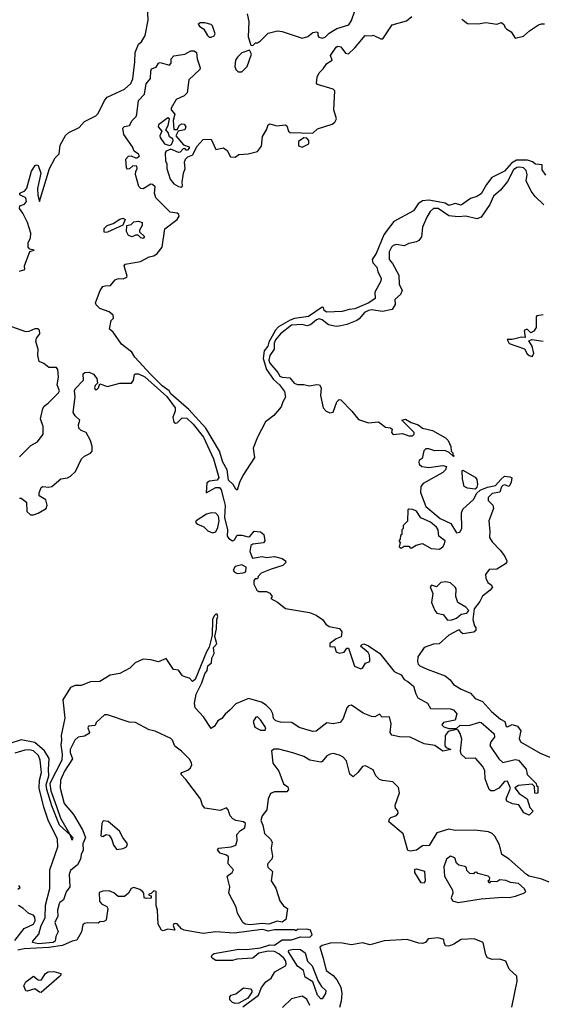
# Model space of a CAD drawing. Extents: x 2293830 to 2387798, y 66850 to 233222.
# Tile 84 of 192: x 2334786 to 2338170, y 184976 to 191347. Entities that reach past the tile are written whole.
import ezdxf

# ---------------------------------------------------------------- set-up
doc = ezdxf.new("R2010")
doc.units = 0

msp = doc.modelspace()

# ---------------------------------------------------------------- linework, layer by layer
at = {"layer": '0CON05XD'}
for points in [[(2334785, 189720), (2334818.3, 189731.7), (2334817.5, 189755), (2334851.7, 189848.3), (2334880, 189855), (2334851.7, 189861.7), (2334840, 189875), (2334840, 189905), (2334856.4, 189933.6), (2334858.8, 189965), (2334835.6, 190035), (2334807.1, 190095), (2334784.6, 190125), (2334788, 190142), (2334817.4, 190152.6), (2334830.1, 190169.9), (2334825.2, 190195.2), (2334788, 190215), (2334788, 190225), (2334820.3, 190239.7), (2334832.7, 190257.3), (2334862.9, 190367.1), (2334886.6, 190403.4), (2334895, 190407.8), (2334905, 190402.9), (2334923.2, 190355), (2334902.2, 190255), (2334902.7, 190212.7), (2334915, 190170), (2334979.4, 190385), (2335015.6, 190454.4), (2335041.2, 190478.8), (2335048, 190535), (2335083, 190597), (2335105, 190616.7), (2335170.3, 190649.7), (2335205, 190688.8), (2335280, 190725), (2335295, 190740), (2335335.6, 190825), (2335352.9, 190845), (2335465, 190898.5), (2335505.2, 190934.8), (2335518.7, 190965), (2335532.5, 191075), (2335533.6, 191135), (2335555, 191190), (2335575.7, 191204.3), (2335598.8, 191245), (2335618.8, 191345), (2335613, 191437)], [(2336195, 188303.3), (2336185, 188310), (2336169.3, 188339.3), (2336137.3, 188367.3), (2336128.8, 188435), (2336100.8, 188485), (2336080, 188555), (2335991.9, 188705), (2335881.4, 188825), (2335765.5, 188925.5), (2335754, 188945), (2335708.5, 188978.5), (2335632.6, 189052.6), (2335532.5, 189162.5), (2335512.5, 189195), (2335445, 189247.5), (2335390.6, 189325), (2335367.5, 189345), (2335378.3, 189401.7), (2335392.5, 189415), (2335391.2, 189435), (2335365, 189456), (2335305, 189478.8), (2335281.2, 189501.2), (2335276.2, 189515), (2335306.2, 189595), (2335325, 189620), (2335340, 189625), (2335375, 189628.1), (2335405, 189663.3), (2335425, 189672.5), (2335455, 189671.2), (2335479.5, 189680.5), (2335483, 189687), (2335463.3, 189755), (2335470, 189765), (2335567.7, 189782.3), (2335625, 189813.5), (2335655, 189819.5), (2335675.3, 189834.7), (2335707.5, 189875), (2335726.4, 189993.6), (2335805.9, 190054.1), (2335819.6, 190075), (2335817.3, 190087.3), (2335806.3, 190096.3), (2335761.2, 190101.2), (2335667.5, 190195), (2335660, 190225), (2335662.5, 190265), (2335645, 190280), (2335635, 190282.5), (2335585, 190252.5), (2335570, 190255), (2335557, 190267), (2335536.7, 190345), (2335537.5, 190365), (2335547.5, 190385), (2335545, 190400), (2335518.3, 190401.7), (2335497, 190383), (2335485, 190380), (2335478.3, 190388.3), (2335473.3, 190445), (2335490, 190465), (2335507, 190467), (2335535, 190452.5), (2335545, 190452.5), (2335562.5, 190465), (2335555, 190477.5), (2335526.4, 190496.4), (2335516.7, 190525), (2335460, 190605), (2335453.8, 190645), (2335463.8, 190656.2), (2335496.4, 190663.6), (2335514, 190695), (2335539.6, 190720.4), (2335544.6, 190735), (2335556.2, 190825), (2335594.4, 190865.6), (2335605, 190932.5), (2335633.9, 190966.1), (2335634.4, 191015), (2335640.5, 191029.5), (2335669.7, 191040.3), (2335684.3, 191065), (2335695, 191069.5), (2335757, 191053), (2335767.1, 191065), (2335766, 191095), (2335785, 191112.5), (2335855.7, 191124.3), (2335895, 191145.7), (2335915, 191145.6), (2335930, 191135), (2335934.4, 191094.4), (2335955.5, 191035), (2335951.4, 191025), (2335881.1, 190958.9), (2335871.2, 190875), (2335852, 190855), (2335800, 190830), (2335766, 190775), (2335766.2, 190765), (2335790, 190735), (2335780.6, 190695), (2335785, 190637.5), (2335805, 190636.7), (2335821.4, 190665), (2335835, 190672.5), (2335850.5, 190670.5), (2335861.4, 190655), (2335855, 190633.8), (2335813, 190627), (2335796.7, 190595), (2335847.4, 190537.4), (2335882.5, 190525), (2335883.3, 190515), (2335873, 190503), (2335865, 190502.5), (2335855, 190513.3), (2335845, 190512), (2335825, 190490.8), (2335815, 190488.1), (2335765, 190510), (2335735, 190497.5), (2335728.8, 190485), (2335731.2, 190435), (2335738.8, 190415), (2335739.2, 190385), (2335760.8, 190315), (2335785, 190285.8), (2335815, 190268), (2335835, 190264), (2335841.2, 190275), (2335838.1, 190295), (2335846.9, 190355), (2335857.8, 190385), (2335852.5, 190425), (2335860, 190445), (2335875, 190459.2), (2335907.4, 190472.6), (2335932.6, 190527.4), (2335975, 190572.2), (2336025, 190573.8), (2336055, 190507.1), (2336105, 190518.8), (2336130.5, 190500.5), (2336150.6, 190460.6), (2336182, 190458), (2336205, 190475.8), (2336265, 190480), (2336325.7, 190494.3), (2336350.9, 190529.1), (2336358.3, 190591.7), (2336384, 190635), (2336393.9, 190666.1), (2336405, 190673.3), (2336450.3, 190660.3), (2336505, 190667.5), (2336515, 190660), (2336526.4, 190626.4), (2336537, 190617), (2336685, 190613.8), (2336715, 190642), (2336809.5, 190670.5), (2336826, 190684), (2336836.7, 190705), (2336819.2, 190765), (2336826, 190886), (2336815, 190896.7), (2336715, 190927.5), (2336707.5, 190937.5), (2336712.7, 190975), (2336725, 191004), (2336751.7, 191028.3), (2336775.8, 191064.2), (2336810, 191085), (2336798.8, 191115), (2336835, 191170.5), (2336845.4, 191175.4), (2336865, 191171.4), (2336895, 191130), (2336915, 191126.7), (2336955.5, 191164.5), (2337022.5, 191245), (2337065, 191242.5), (2337075, 191247.5), (2337125, 191222.5), (2337137, 191223), (2337197.5, 191315), (2337291.1, 191338.9), (2337325, 191368)], [(2336258.8, 191385), (2336270.6, 191335), (2336266, 191236), (2336281.7, 191181.7), (2336295, 191180), (2336313, 191197), (2336325, 191197.5), (2336345, 191210), (2336395, 191259.2), (2336455, 191275.8), (2336485, 191270.8), (2336615, 191226.7), (2336650.7, 191239.3), (2336685, 191264), (2336708.8, 191268.8), (2336717.5, 191265), (2336716.2, 191245), (2336723.3, 191235), (2336745, 191228.1), (2336765, 191234.3), (2336789.7, 191260.3), (2336839.4, 191290.6), (2336916.4, 191313.6), (2336935, 191341.2), (2336955.8, 191405)], [(2337649.7, 191349.7), (2337685, 191322.5), (2337755, 191320), (2337805, 191330), (2337875, 191317.5), (2337905, 191330), (2337922.5, 191315), (2337928.3, 191298.3), (2337940, 191285), (2337969.3, 191269.3), (2337995, 191227.5), (2338048.3, 191241.7), (2338087.5, 191275), (2338145, 191313.3), (2338165, 191320), (2338185, 191320)], [(2336025, 191233.8), (2336045, 191242.5), (2336052.5, 191255), (2336035, 191307.5), (2336025, 191316.7), (2335985, 191326.7), (2335953.6, 191326.4), (2335941.7, 191318.3), (2335950, 191305), (2335977.5, 191285), (2336002.5, 191245), (2336013.9, 191233.9), (2336025, 191233.8)], [(2336225, 191010), (2336259.2, 191045), (2336286.7, 191125), (2336275, 191150), (2336225, 191133.8), (2336195.4, 191104.6), (2336184.4, 191085), (2336179.2, 191045), (2336185.8, 191025.8), (2336200, 191010), (2336225, 191010)], [(2335755, 190533.3), (2335770, 190540), (2335780, 190565), (2335776.7, 190576.7), (2335755, 190590), (2335748.3, 190618.3), (2335732.5, 190635), (2335747.3, 190662.7), (2335756.2, 190705), (2335745, 190712.5), (2335685, 190666.2), (2335682.5, 190655), (2335706.7, 190625), (2335694, 190595), (2335696, 190585), (2335723.6, 190543.6), (2335755, 190533.3)], [(2336615, 190522.9), (2336657.5, 190545), (2336659.2, 190565), (2336645, 190580), (2336625, 190582), (2336590.3, 190559.7), (2336591.1, 190531.1), (2336615, 190522.9)], [(2338191.7, 190341.7), (2338170, 190375), (2338168.3, 190408.3), (2338125, 190413.3), (2338106.9, 190426.9), (2338075, 190438.2), (2338002.5, 190437.5), (2337970.8, 190419.2), (2337925, 190366.1), (2337843.9, 190326.1), (2337808.4, 190281.6), (2337775, 190220), (2337745, 190202.5), (2337705, 190190.4), (2337645, 190146.2), (2337605, 190156.8), (2337565, 190145.5), (2337540.4, 190160.4), (2337495, 190169.2), (2337435, 190179.6), (2337395, 190175.6), (2337366, 190155), (2337335, 190110.8), (2337209.2, 190040.8), (2337164.5, 189985), (2337143.5, 189955), (2337094.3, 189835), (2337067.5, 189795), (2337073.2, 189773.2), (2337097.5, 189745), (2337105.6, 189715.6), (2337127.5, 189675), (2337123.9, 189656.1), (2337086.5, 189585), (2337086.9, 189543.1), (2337045.8, 189515), (2336955, 189475.4), (2336918.3, 189471.7), (2336875, 189458.1), (2336775, 189454.2), (2336756.7, 189465), (2336752.5, 189485), (2336745, 189488), (2336655, 189426.5), (2336565, 189413.1), (2336537.4, 189402.6), (2336461.2, 189358.8), (2336441.9, 189338.1), (2336399.8, 189260.2), (2336392.5, 189235), (2336368.2, 189205), (2336363.1, 189155), (2336383.5, 189083.5), (2336429.7, 189019.7), (2336467.5, 188985), (2336500.6, 188940.6), (2336508.2, 188905), (2336488.9, 188875), (2336478.6, 188841.4), (2336430.8, 188785), (2336377.3, 188745), (2336326.1, 188645), (2336298.1, 188575), (2336305.9, 188514.1), (2336231.7, 188398.3), (2336208.3, 188351.7), (2336195, 188303.3)], [(2338179.1, 190149.1), (2338123.9, 190203.9), (2338098.5, 190238.5), (2338065.8, 190305), (2338071.1, 190345), (2338065, 190371.9), (2338047.9, 190387.9), (2338025, 190393.1), (2338005, 190390.7), (2337984.3, 190375), (2337945, 190300.6), (2337899.4, 190245), (2337853.3, 190205), (2337829.6, 190150.4), (2337775, 190068.6), (2337745, 190058.5), (2337675, 190075.6), (2337625, 190071.8), (2337565, 190077.3), (2337495, 190124.7), (2337465.8, 190125), (2337443, 190107), (2337421.2, 190068.8), (2337394.7, 190005), (2337387.8, 189942.2), (2337370.9, 189919.1), (2337355, 189909.4), (2337305, 189898.8), (2337276.2, 189883.8), (2337225, 189892.3), (2337205, 189886.8), (2337192.7, 189875), (2337179.3, 189845), (2337178.2, 189795), (2337200.5, 189770.5), (2337241.1, 189695), (2337242.9, 189635), (2337262.5, 189595), (2337251.5, 189568.5), (2337215, 189536.2), (2337217.1, 189505), (2337197.2, 189472.8), (2337135, 189458.6), (2337065, 189469.3), (2337044.3, 189465), (2337017.8, 189452.2), (2336985, 189411.5), (2336969.1, 189400.9), (2336905, 189374.7), (2336865, 189365.4), (2336835, 189361.5), (2336785, 189372.9), (2336745, 189406), (2336725, 189411.1), (2336706.9, 189405), (2336668.2, 189371.8), (2336645, 189366.5), (2336615, 189374.2), (2336545, 189370.7), (2336475, 189313.9), (2336441.8, 189275), (2336433.4, 189255), (2336433.8, 189215), (2336405.2, 189175), (2336399.6, 189145), (2336406.7, 189125), (2336458.5, 189065), (2336470.6, 189040.6), (2336485, 189033.7), (2336535, 189030), (2336562.9, 188995), (2336585, 188986.8), (2336625, 188986.8), (2336662.1, 188977.9), (2336707.5, 188987.5), (2336727.5, 188985), (2336738.8, 188965), (2336734.2, 188915), (2336750, 188835), (2336770, 188815), (2336795, 188803.8), (2336815, 188807.5), (2336838.8, 188875), (2336855, 188888.8), (2336865, 188888), (2336936.2, 188815), (2336979.3, 188759.3), (2337045, 188737.5), (2337110, 188745), (2337155, 188710), (2337187, 188707), (2337198.3, 188698.3), (2337193.3, 188675), (2337205, 188663.8), (2337265, 188670), (2337305, 188653.3), (2337330, 188655), (2337340, 188665), (2337340, 188675), (2337303.6, 188713.6), (2337260, 188755), (2337285, 188762.5), (2337321.7, 188741.7), (2337366.1, 188726.1), (2337395, 188703.8), (2337457.9, 188687.9), (2337542.3, 188642.3), (2337560, 188625), (2337577.5, 188585), (2337580, 188555), (2337590, 188545), (2337590, 188530), (2337600, 188525), (2337595, 188520), (2337567.5, 188547.5), (2337539.3, 188559.3), (2337475, 188557.5), (2337435, 188570), (2337415, 188570), (2337403, 188557), (2337391.7, 188508.3), (2337373.6, 188496.4), (2337370, 188485), (2337371.7, 188471.7), (2337390, 188455), (2337435, 188450), (2337525, 188463.3), (2337550, 188455), (2337542.5, 188435), (2337525, 188416.7), (2337397.5, 188345), (2337383.9, 188326.1), (2337381.7, 188288.3), (2337415, 188196.7), (2337509.5, 188119.5), (2337577.7, 188087.7), (2337615, 188026.7), (2337635, 188030), (2337649.2, 188055), (2337647.5, 188155), (2337655, 188180), (2337725, 188242.5), (2337747, 188283), (2337767, 188303), (2337815, 188321.2), (2337867.7, 188332.3), (2337901.7, 188371.7), (2337925, 188392.5), (2337959.3, 188389.3), (2337971.7, 188381.7), (2337968.8, 188355), (2337955, 188327.5), (2337926.2, 188336.2), (2337915, 188333.3), (2337905.9, 188324.1), (2337895, 188288.8), (2337845, 188282), (2337818.6, 188255), (2337818.6, 188235), (2337848.8, 188205), (2337853.8, 188185), (2337824, 188105), (2337830, 188035), (2337827, 187997), (2337845, 187967.5), (2337897.5, 187915), (2337925, 187877.5), (2337940, 187845), (2337937.5, 187835), (2337932.5, 187825), (2337875, 187792.5), (2337825, 187790), (2337803, 187757), (2337803.6, 187733.6), (2337817.5, 187705), (2337839.3, 187689.3), (2337847.5, 187675), (2337832.5, 187655), (2337782.3, 187617.7), (2337765, 187582.5), (2337728.8, 187535), (2337720, 187465), (2337730, 187425), (2337740, 187415), (2337740, 187395), (2337727, 187383), (2337655, 187372.5), (2337640, 187385), (2337636.4, 187396.4), (2337625, 187397.5), (2337565.5, 187364.5), (2337502, 187308), (2337465, 187305.8), (2337404.3, 187285), (2337364, 187225), (2337361.2, 187195), (2337366.4, 187176.4), (2337377.5, 187165), (2337425, 187144), (2337541.2, 187101.2), (2337573.8, 187075), (2337595, 187044.2), (2337643.8, 187015), (2337705, 186988.8), (2337734.5, 186954.5), (2337781.9, 186935), (2337840.8, 186870.8), (2337900.3, 186820.3), (2337928, 186805), (2337935, 186774.4), (2337945, 186770.8), (2337975, 186786.4), (2338010, 186775), (2338031.9, 186745), (2338020, 186695), (2338028.8, 186675), (2338155, 186600.6), (2338255, 186560)], [(2335335, 189970), (2335332.5, 189975), (2335332.5, 189995), (2335352.5, 190015), (2335391.2, 190028.8), (2335435, 190056.7), (2335455, 190062.5), (2335470, 190055), (2335453, 190017), (2335355, 189973.3), (2335335, 189970)], [(2335585, 189931.2), (2335570, 189935), (2335552.5, 189952.5), (2335535, 189952.5), (2335515, 189942.5), (2335490.7, 189950.7), (2335477, 189977), (2335480, 190015), (2335507, 190023), (2335525, 190040), (2335555, 190042.5), (2335580, 190035), (2335580, 190015), (2335562.5, 189985), (2335562.5, 189975), (2335593.3, 189945), (2335585, 189931.2)], [(2338175, 189437.5), (2338135, 189430), (2338130, 189425), (2338130, 189355), (2338115, 189332.5), (2338095, 189320), (2338075, 189342.5), (2338065, 189343.3), (2338053.3, 189335), (2338058.3, 189291.7), (2338035, 189292.5), (2337975, 189277.5), (2337941.7, 189278.3), (2337955, 189252.5), (2338055, 189217.5), (2338072.5, 189185), (2338085, 189173.3), (2338105, 189167.5)], [(2334785, 188518.2), (2334858.9, 188591.1), (2334900.5, 188615), (2334937.1, 188665), (2334938.5, 188715), (2334920.4, 188765), (2334935, 188831.2), (2334945, 188847.1), (2334970.8, 188865), (2335037.8, 188932.2), (2335044.6, 188945), (2335028.6, 188985), (2335036.7, 189035), (2335033.6, 189083.6), (2335025, 189095.5), (2334995, 189095.6), (2334975, 189096), (2334942.3, 189122.3), (2334912, 189135), (2334904.4, 189175), (2334905.5, 189215), (2334890.9, 189265), (2334894.6, 189285.4), (2334917.3, 189315), (2334915, 189338), (2334905, 189345.7), (2334885, 189347.5), (2334845, 189328.8), (2334826.4, 189326.4), (2334735, 189358.8)], [(2338105, 189167.5), (2338116.1, 189186.1), (2338103.3, 189235), (2338081.7, 189268.3), (2338102.5, 189277.5), (2338175, 189267.5)], [(2334785, 188250), (2334795, 188250), (2334830, 188225), (2334832.5, 188165), (2334855, 188142.5), (2334875, 188142.5), (2334905, 188153.3), (2334956.7, 188185), (2334963.8, 188205), (2334955, 188240), (2334912.5, 188265), (2334912.5, 188285), (2334925, 188320), (2334935, 188327.5), (2334975, 188322.5), (2334995, 188327.5), (2335053, 188377), (2335095, 188382.5), (2335115, 188392.5), (2335147.5, 188422.5), (2335185.8, 188505), (2335205, 188521.9), (2335245, 188541.9), (2335254.4, 188555), (2335255.3, 188585.3), (2335244.7, 188624.7), (2335216, 188675), (2335185, 188688.6), (2335169.2, 188705), (2335166.2, 188725), (2335176.2, 188755), (2335145, 188783.3), (2335132.5, 188805), (2335144.3, 188905.7), (2335140, 188945), (2335145, 188957.5), (2335200, 189015), (2335196.7, 189055), (2335207.5, 189065), (2335235, 189065.5), (2335265, 189054.2), (2335286, 189025), (2335290, 188995), (2335275, 188980), (2335270, 188965), (2335274.2, 188954.2), (2335285, 188954), (2335296.2, 188965), (2335305, 188990), (2335355, 188974.4), (2335435, 188996.2), (2335510, 188995), (2335523.3, 189015), (2335529.3, 189050.7), (2335535, 189056.2), (2335555, 189056), (2335595.6, 189035.6), (2335739.7, 188909.7), (2335793.8, 188835), (2335793.8, 188815), (2335777.1, 188775), (2335783.8, 188743.8), (2335795, 188736), (2335805, 188737.5), (2335838.3, 188771.7), (2335868.9, 188768.9), (2335910.2, 188730.2), (2335975.6, 188645), (2336040.6, 188505), (2336075.7, 188385), (2336065, 188366.7), (2336015, 188360), (2335998.8, 188351.2), (2335993.8, 188285), (2336055, 188319.2), (2336080, 188320), (2336091.2, 188305), (2336108.8, 188238.8), (2336116.1, 188203.9), (2336112.5, 188125), (2336132.5, 188045), (2336130, 188005), (2336140.5, 187990.5), (2336165, 187974), (2336177.9, 187982.1), (2336195, 188012.5), (2336225, 188012.5), (2336265, 188000), (2336276.4, 188003.6), (2336305, 188036.7), (2336345, 188033.3), (2336367.5, 188015), (2336372.5, 187975), (2336365, 187962.5), (2336296.7, 187953.3), (2336282.5, 187945), (2336276.4, 187906.4), (2336293.3, 187863.3), (2336355, 187874), (2336385, 187868), (2336435, 187873.8), (2336485, 187860), (2336507.5, 187845), (2336510, 187835), (2336490, 187815), (2336415, 187792.5), (2336350, 187765), (2336330, 187745), (2336325, 187730), (2336311.7, 187728.3), (2336301.7, 187718.3), (2336302.5, 187695), (2336322.5, 187655), (2336335, 187647.5), (2336385, 187646.7), (2336406.1, 187636.1), (2336420, 187615), (2336411.7, 187601.7), (2336455, 187577.5), (2336506.1, 187536.1), (2336662.1, 187512.1), (2336705, 187494), (2336746.8, 187466.8), (2336769.2, 187435), (2336790.9, 187420.9), (2336857.4, 187407.4), (2336871.2, 187385), (2336867, 187353), (2336835, 187340), (2336795, 187310), (2336795, 187290), (2336811.7, 187288.3), (2336825, 187290), (2336835, 187257.5), (2336855, 187248.8), (2336886.2, 187253.8), (2336905, 187280), (2336915, 187280), (2336953, 187163), (2336995, 187146.7), (2337005, 187150), (2337025.8, 187184.2), (2337052.5, 187195), (2337053.6, 187206.4), (2337051.4, 187235), (2337041.9, 187251.9), (2336993, 187293), (2337002.5, 187305), (2337015, 187308), (2337045, 187296.2), (2337117.5, 187245), (2337210.2, 187130.2), (2337255, 187107.8), (2337275, 187077.5), (2337300, 187065), (2337335.4, 187035.4), (2337350, 186985), (2337365, 186958.8), (2337426, 186925), (2337445, 186890), (2337575, 186888.5), (2337595, 186880.8), (2337616, 186855), (2337605.8, 186815), (2337529.7, 186800.3), (2337519.2, 186785), (2337532, 186772), (2337565, 186761.4), (2337615, 186760), (2337637.3, 186782.7), (2337695, 186779.5), (2337765, 186800.6), (2337775, 186798.6), (2337803.6, 186773.6), (2337858.6, 186725), (2337859.4, 186705), (2337837.5, 186675), (2337830.7, 186650.7), (2337887.5, 186565), (2337915, 186540), (2337995, 186560), (2338015, 186556.2), (2338065, 186496.7), (2338071.7, 186461.7), (2338130, 186405), (2338131.7, 186391.7), (2338140, 186385), (2338140, 186345), (2338135, 186340), (2338121.7, 186341.7), (2338120, 186385), (2338105, 186400), (2338015, 186392.5), (2337993, 186377), (2338020.7, 186340.7), (2338072.5, 186305), (2338088.3, 186248.3), (2338110, 186225), (2338085, 186200), (2338051.2, 186215), (2338017, 186267), (2337976.4, 186273.6), (2337939.3, 186289.3), (2337936.7, 186305), (2337963.8, 186375), (2337945, 186420), (2337925, 186417.5), (2337889.2, 186375), (2337855, 186356), (2337836.1, 186356.1), (2337826.7, 186365), (2337800, 186435), (2337797.4, 186487.4), (2337785.4, 186515.4), (2337737.4, 186567.4), (2337675, 186566), (2337644.2, 186595), (2337640, 186615), (2337648.7, 186691.3), (2337638.8, 186728.8), (2337625, 186750), (2337615, 186753.3), (2337559.6, 186740.4), (2337540, 186715), (2337538.3, 186648.3), (2337547.5, 186637.5), (2337577.5, 186625), (2337525, 186613.3), (2337475, 186650), (2337405, 186662), (2337315, 186703.8), (2337245, 186706), (2337195, 186716.2), (2337184.2, 186734.2), (2337190.9, 186790.9), (2337180, 186835), (2337134, 186834), (2337115, 186853.3), (2337085, 186836.2), (2337065, 186838.8), (2337009.3, 186859.3), (2336935, 186911.1), (2336915, 186906.4), (2336903.6, 186895), (2336879.6, 186825), (2336861.7, 186798.3), (2336815, 186790.8), (2336775, 186797.5), (2336705.8, 186744.2), (2336685, 186740), (2336595, 186766), (2336549.1, 186799.1), (2336475, 186800.4), (2336445, 186809.1), (2336430.4, 186825), (2336426, 186856), (2336412.2, 186882.2), (2336382.3, 186912.3), (2336351.6, 186931.6), (2336266.5, 186953.5), (2336185, 186920.8), (2336149.8, 186880.2), (2336116.1, 186853.9), (2336095.2, 186824.8), (2336069.3, 186810.7), (2336048.1, 186775), (2336025, 186761.2), (2335976.4, 186836.4), (2335922.9, 186895), (2335918.6, 186925), (2335928.3, 186981.7), (2335965.4, 187055), (2335985.4, 187115), (2336000, 187135), (2336004.3, 187165), (2336027.1, 187185), (2336029.4, 187215), (2336044.3, 187245), (2336040.8, 187285), (2336062.5, 187307.5), (2336050, 187355), (2336061.2, 187405), (2336062.5, 187465), (2336070, 187485), (2336065, 187500), (2336055, 187500), (2336045, 187490), (2336033.8, 187465), (2336032.5, 187365), (2336013.3, 187286.7), (2335995, 187256.2), (2335922.6, 187077.4), (2335905, 187063.8), (2335885.9, 187085.9), (2335862.1, 187092.1), (2335840.4, 187100.4), (2335815, 187137.1), (2335782.7, 187142.7), (2335735, 187212.9), (2335685, 187192.3), (2335634.3, 187205.7), (2335585, 187208.1), (2335533.6, 187186.4), (2335499.8, 187150.2), (2335435, 187115.8), (2335372.5, 187105), (2335304.5, 187065.5), (2335245, 187062.2), (2335185, 187038.1), (2335145, 187039.4), (2335115, 187026), (2335065.4, 186945), (2335077.3, 186827.3), (2335053.8, 186715), (2335056.9, 186685), (2335052, 186655), (2335062, 186595), (2335058.7, 186555), (2334980.4, 186405), (2334987.6, 186357.6), (2335024.3, 186255.7), (2335050.7, 186180.7), (2335108.3, 186078.3), (2335131.2, 186055), (2335125, 186036.7), (2335112.5, 186072.5), (2335043.9, 186135), (2334995, 186260), (2334962.2, 186365), (2334956.9, 186395), (2334975.4, 186454.6), (2334972, 186495), (2334977.2, 186567.2), (2334946.8, 186616.8), (2334885, 186668.8), (2334795, 186686.4), (2334715, 186661.4)], [(2337735, 188310), (2337685, 188316.7), (2337665, 188327.5), (2337654.2, 188375), (2337650, 188425), (2337655, 188432.5), (2337735, 188386), (2337745, 188372.5), (2337750.7, 188339.3), (2337747, 188323), (2337735, 188310)], [(2337505, 187922), (2337526.2, 187935), (2337537.5, 187955), (2337540, 187975), (2337500, 188005), (2337496.2, 188045), (2337485, 188062.5), (2337445, 188096.2), (2337383.6, 188123.6), (2337355, 188167.5), (2337331.7, 188178.3), (2337305, 188180), (2337300, 188175), (2337297, 188103), (2337270, 188075), (2337270, 188055), (2337260, 188045), (2337260, 188015), (2337251.7, 188008.3), (2337250, 187985), (2337240, 187975), (2337250, 187965), (2337242.5, 187935), (2337255, 187927.5), (2337275, 187940), (2337305, 187940), (2337315, 187930), (2337325, 187930), (2337353, 187947), (2337395, 187957.5), (2337450, 187925), (2337505, 187922)], [(2336035, 188026.7), (2336055, 188032.5), (2336069.3, 188060.7), (2336077.5, 188105), (2336073.9, 188133.9), (2336055, 188153.8), (2336025.7, 188155.7), (2335995, 188148.2), (2335928, 188105), (2335923.8, 188095), (2335933.8, 188085), (2335978, 188065), (2336005, 188040.6), (2336035, 188026.7)], [(2336195, 187763.8), (2336233, 187767), (2336250, 187775), (2336252.5, 187805), (2336225, 187820), (2336181.9, 187808.1), (2336168.8, 187785), (2336174.2, 187774.2), (2336195, 187763.8)], [(2337555, 187462), (2337585, 187464.3), (2337615, 187474.4), (2337645, 187500.8), (2337682.3, 187507.7), (2337693.8, 187525), (2337674, 187545), (2337622.5, 187575), (2337610, 187615), (2337611.2, 187665), (2337606, 187675), (2337575, 187702.9), (2337545, 187710), (2337513.3, 187705), (2337485, 187676.7), (2337453, 187687), (2337443.8, 187676.2), (2337461.2, 187635), (2337451.9, 187575), (2337474.2, 187524.2), (2337487.2, 187507.2), (2337527.4, 187497.4), (2337555, 187462)], [(2338215, 185765.7), (2338166.4, 185786.4), (2338085, 185805.4), (2338067.8, 185815), (2337956.2, 185915), (2337908.8, 185945), (2337892.3, 186007.7), (2337863.4, 186063.4), (2337845, 186080.8), (2337821.5, 186091.5), (2337732.1, 186102.1), (2337605, 186101.1), (2337565, 186108.5), (2337487.5, 186085), (2337437.4, 186002.6), (2337395, 186001.8), (2337355, 185973.1), (2337317.1, 185967.1), (2337300.3, 185970.3), (2337268, 186078), (2337177, 186157), (2337180, 186175), (2337190, 186185), (2337225, 186196.7), (2337237.2, 186212.8), (2337235, 186228), (2337220, 186245), (2337217.1, 186265), (2337244.2, 186345), (2337238.6, 186378.6), (2337202.5, 186415), (2337135, 186422.9), (2337115, 186431.1), (2337091.4, 186455), (2337075, 186493.8), (2337025, 186518), (2337005, 186513.8), (2336976, 186475), (2336945, 186446.7), (2336924.3, 186465), (2336901.7, 186551.7), (2336880.8, 186575), (2336857.1, 186587.1), (2336815, 186598), (2336796.2, 186595), (2336775, 186584.3), (2336745, 186546), (2336735, 186542.9), (2336665, 186555.5), (2336625, 186578.4), (2336555, 186603.1), (2336463.9, 186626.1), (2336433.9, 186626.1), (2336416.7, 186615), (2336425.7, 186535.7), (2336463.8, 186485), (2336495, 186402.5), (2336523, 186383), (2336527.5, 186365), (2336515, 186351.2), (2336435, 186351.1), (2336410.8, 186339.2), (2336394.4, 186305), (2336386.7, 186235), (2336356, 186195), (2336347.5, 186165), (2336361.1, 186135), (2336371.7, 186081.7), (2336410.8, 186045), (2336420, 186025), (2336414.2, 185985), (2336422.5, 185935), (2336419.5, 185915), (2336393.1, 185886.9), (2336390, 185875), (2336393.8, 185863.8), (2336423.5, 185835), (2336414.3, 185775), (2336445, 185726.2), (2336470, 185645), (2336495, 185612.5), (2336515, 185597.5), (2336520, 185595), (2336512, 185535), (2336508.6, 185525), (2336485, 185507.5), (2336453.8, 185513.8), (2336400, 185495), (2336355, 185498.8), (2336279, 185489), (2336245.8, 185495), (2336230, 185505), (2336196.2, 185565), (2336186.7, 185605), (2336141.2, 185695), (2336146, 185735), (2336128.6, 185805), (2336161.2, 185828.8), (2336170, 185845), (2336135.8, 185885), (2336138.9, 185928.9), (2336125, 185940), (2336085, 185954.3), (2336066.7, 185975), (2336075, 185986.7), (2336155, 185993.6), (2336184.6, 186005.4), (2336194.6, 186035), (2336192.5, 186075), (2336215, 186099.4), (2336243, 186117), (2336247.5, 186145), (2336235.4, 186155.4), (2336185, 186165.3), (2336165.7, 186175.7), (2336148.1, 186195), (2336136.7, 186235), (2336125, 186247.8), (2336085, 186229.4), (2335984.6, 186244.6), (2335968.8, 186265), (2335956.1, 186306.1), (2335860.9, 186430.9), (2335828.8, 186465), (2335836.7, 186475), (2335875, 186490), (2335892.5, 186505), (2335901.4, 186525), (2335898.7, 186538.7), (2335885, 186561.2), (2335834.2, 186614.2), (2335791.2, 186645), (2335775.7, 186685.7), (2335765, 186696.7), (2335664.2, 186744.2), (2335625, 186752), (2335535, 186798.8), (2335495, 186800.8), (2335355, 186849.2), (2335335, 186848), (2335281.7, 186798.3), (2335275, 186780), (2335232.5, 186775), (2335227.5, 186765), (2335237.5, 186735), (2335232.5, 186725), (2335205, 186710), (2335165, 186704), (2335144, 186685), (2335112.2, 186625), (2335112.1, 186605), (2335128.8, 186565), (2335075.6, 186485), (2335050, 186425), (2335048.5, 186375), (2335075, 186275.8), (2335135, 186202.9), (2335193.8, 186105)], [(2336375, 186750), (2336378.8, 186765), (2336345, 186816.2), (2336325, 186836), (2336315, 186833.3), (2336298.8, 186805), (2336309.5, 186769.5), (2336345, 186750), (2336375, 186750)], [(2335193.8, 186105), (2335212.3, 186055), (2335194.7, 186015), (2335196.4, 185973.6), (2335183.1, 185945), (2335179.2, 185915), (2335161.3, 185878.7), (2335115, 185841.2), (2335106, 185815), (2335110, 185735), (2335087.5, 185702.5), (2335069.1, 185650.9), (2335045, 185635.4), (2335040.8, 185625), (2335031.8, 185585), (2335033.3, 185545), (2335013.4, 185505), (2335035.7, 185445), (2335020.4, 185415), (2335016.8, 185385), (2335003.4, 185376.6), (2334906.9, 185366.9), (2334870, 185375), (2334872.1, 185385), (2334909.9, 185430.1), (2334924.2, 185485), (2334951.7, 185535), (2334952.9, 185617.1), (2334981.4, 185725), (2334980.8, 185845), (2335033.9, 185993.9), (2335031.9, 186045), (2335019, 186069), (2334971.7, 186161.7), (2334941.7, 186251.7), (2334912.2, 186375), (2334914.1, 186425), (2334928, 186475), (2334919.2, 186555), (2334908.2, 186585), (2334875.2, 186615.2), (2334845, 186622.7), (2334818.9, 186621.1), (2334755, 186600.5)], [(2335415, 185977.5), (2335455, 185983.3), (2335477.5, 185995), (2335483.3, 186015), (2335453.3, 186055), (2335433.3, 186095), (2335358.3, 186158.3), (2335327.5, 186162.5), (2335318.8, 186145), (2335311.2, 186065), (2335325, 186062), (2335345, 186073.8), (2335365, 186070), (2335382.5, 186042.5), (2335394.4, 186004.4), (2335415, 185977.5)], [(2337625, 185634.4), (2337775, 185658), (2337915, 185669.4), (2337955, 185666.9), (2337996.7, 185675), (2338053.6, 185696.4), (2338062.5, 185705), (2338053.3, 185725), (2338015, 185758), (2337963.6, 185763.6), (2337935, 185777.5), (2337895, 185780), (2337875, 185767.5), (2337835, 185770), (2337825, 185760), (2337820, 185775), (2337828.3, 185781.7), (2337830, 185795), (2337820, 185805), (2337753, 185823), (2337745, 185830), (2337731.7, 185828.3), (2337725, 185820), (2337701.7, 185821.7), (2337681.7, 185841.7), (2337678.3, 185858.3), (2337668.3, 185868.3), (2337630, 185875), (2337615, 185890), (2337603, 185923), (2337575, 185933.3), (2337550, 185915), (2337533.3, 185865), (2337536.7, 185805), (2337587.5, 185715), (2337590, 185695), (2337580, 185665), (2337587.5, 185645), (2337625, 185634.4)], [(2337405, 185760), (2337385, 185762.5), (2337345, 185827.5), (2337345, 185850), (2337355, 185853.3), (2337407, 185837), (2337411.2, 185775), (2337405, 185760)], [(2334775, 185720), (2334788.3, 185731.7), (2334780, 185745)], [(2336230.8, 184959.2), (2336331.4, 185035), (2336352, 185085), (2336380, 185120), (2336413.3, 185145), (2336437.1, 185185), (2336508.1, 185225), (2336512.5, 185235), (2336509.2, 185255), (2336496.2, 185275), (2336465, 185302.5), (2336435, 185318), (2336395, 185319.2), (2336335, 185306.7), (2336295, 185274.3), (2336192.7, 185267.3), (2336165, 185260), (2336055, 185260), (2336033.3, 185275), (2336027.5, 185285), (2336032.5, 185295), (2336045, 185303.3), (2336205, 185332.5), (2336255, 185330), (2336345, 185341.2), (2336405, 185360), (2336435, 185357.5), (2336485, 185392.5), (2336545, 185392.5), (2336605, 185412.5), (2336665, 185410), (2336680, 185425), (2336670, 185455), (2336645, 185462.5), (2336585, 185460), (2336575, 185450), (2336565, 185457.5), (2336435, 185456.9), (2336395, 185449.4), (2336375, 185455.4), (2336355, 185458.9), (2336175, 185435.5), (2336055, 185444.2), (2335975, 185433.5), (2335850, 185455), (2335833.6, 185463.6), (2335805.8, 185495.8), (2335795, 185498.8), (2335784.1, 185495.9), (2335780, 185485), (2335790, 185455), (2335745, 185462.5), (2335715, 185450), (2335703.3, 185455), (2335683.3, 185495), (2335678.8, 185585), (2335670, 185615), (2335670, 185705), (2335655, 185710), (2335638.3, 185691.7), (2335621.7, 185688.3), (2335621.7, 185681.7), (2335638.3, 185678.3), (2335638.3, 185661.7), (2335605, 185660), (2335592.5, 185665), (2335590, 185695), (2335583, 185703), (2335565, 185717.5), (2335525, 185732.5), (2335507.5, 185725), (2335490, 185695), (2335465, 185672.5), (2335423, 185673), (2335395, 185697.5), (2335365, 185710), (2335325, 185707.5), (2335301.7, 185698.3), (2335303, 185643), (2335316.4, 185626.4), (2335349.5, 185609.5), (2335356.4, 185596.4), (2335345, 185520), (2335331.7, 185511.7), (2335305, 185510), (2335295, 185500), (2335225, 185502.5), (2335205, 185497.5), (2335195, 185490), (2335186.2, 185445), (2335155, 185391.2), (2335125, 185384.2), (2335063.6, 185356.4), (2334975, 185344.1), (2334815, 185334.3), (2334775, 185326.4)], [(2334755, 185387.5), (2334814.2, 185465.8), (2334875, 185493.3), (2334885.7, 185515), (2334885, 185540), (2334875, 185553.3), (2334845, 185563.3), (2334807.3, 185597.3), (2334777.5, 185615)], [(2337973.6, 184956.4), (2338007.7, 185125), (2338005, 185156.7), (2337955, 185202), (2337933.8, 185255), (2337895, 185268.2), (2337845, 185266.5), (2337815, 185275.8), (2337804.5, 185295), (2337786.7, 185375), (2337729.5, 185399.5), (2337645, 185396), (2337597.5, 185365), (2337565, 185352.5), (2337543.6, 185353.6), (2337533.6, 185373.6), (2337532.5, 185395), (2337495, 185405.6), (2337431.2, 185398.8), (2337414, 185376), (2337395, 185369.2), (2337370.9, 185370.9), (2337295, 185394.3), (2337145, 185385.6), (2337055, 185361.2), (2337005, 185374), (2336935, 185360), (2336875, 185371.4), (2336805, 185374), (2336744.1, 185355.9), (2336730, 185345), (2336750.9, 185275), (2336770, 185195), (2336815, 185161.1), (2336838.5, 185135), (2336865, 185086.7), (2336871.1, 185045), (2336868.1, 184995), (2336855.8, 184955)], [(2336745, 185010), (2336735, 185010), (2336715, 185033.8), (2336685, 185120), (2336635, 185151.2), (2336624.6, 185194.6), (2336585, 185222.5), (2336526.7, 185315), (2336529.4, 185325), (2336557.9, 185332.1), (2336605, 185329.5), (2336635, 185309.5), (2336648.9, 185255), (2336678.8, 185225), (2336719.4, 185125), (2336740.8, 185090.8), (2336768.6, 185065), (2336766.2, 185045), (2336745, 185010)], [(2334925, 185052.5), (2334915, 185053.3), (2334885, 185076.7), (2334835, 185060), (2334825, 185062.5), (2334812, 185095), (2334825, 185120), (2334875, 185156.7), (2334905, 185133.8), (2334925, 185131.2), (2334954, 185175), (2334970, 185185), (2335007.4, 185187.4), (2335052.5, 185175), (2335052.5, 185165), (2335043.3, 185155), (2334925, 185052.5)], [(2336181.1, 184981.1), (2336165, 184988), (2336147.5, 185005), (2336146, 185025), (2336155, 185034), (2336185, 185043.3), (2336235, 185082), (2336280, 185075), (2336290, 185065), (2336290, 185055), (2336263.8, 185015), (2336205, 184982.2), (2336181.1, 184981.1)], [(2336665, 184968.8), (2336645, 185008.6), (2336615, 185028.5), (2336545, 185010.6), (2336488.6, 184955)]]:
    msp.add_lwpolyline(points, dxfattribs=at)

doc.saveas('drawing.dxf')
